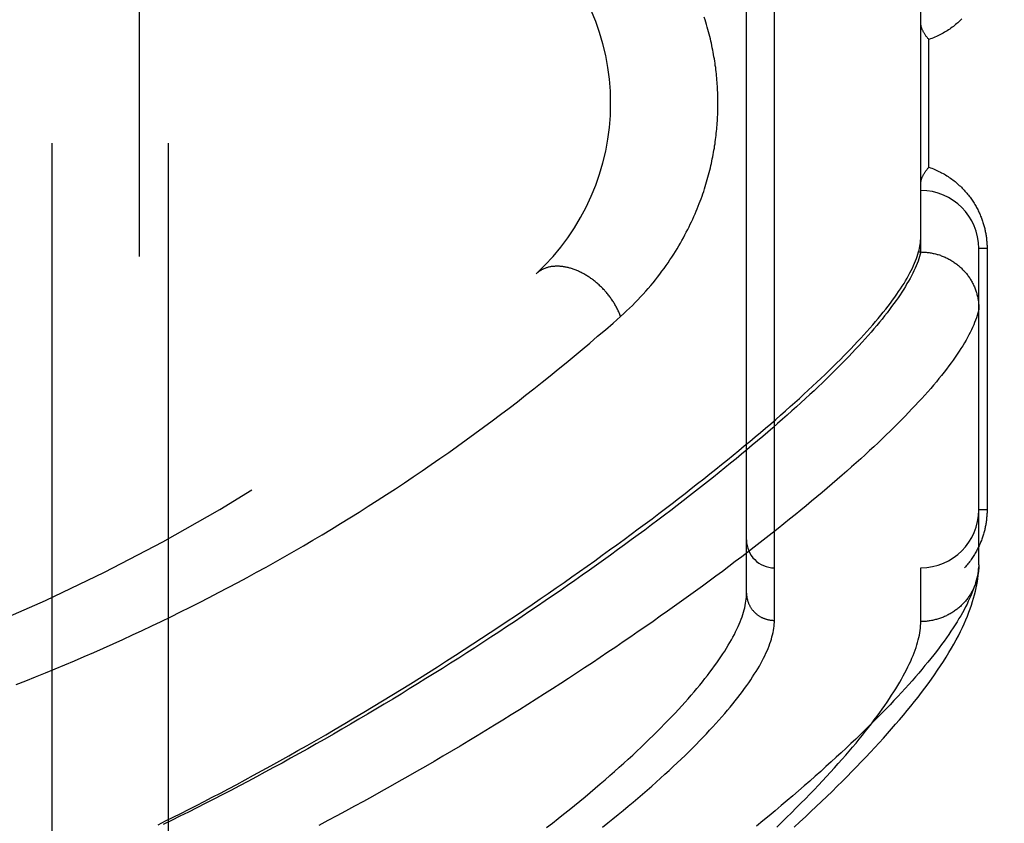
# Model space of a CAD drawing. Header units: inches. Extents: x 0 to 136, y 0 to 88.
# Tile 40 of 60: x 29.793 to 30.853, y 55.222 to 56.087. Entities that reach past the tile are written whole.
import ezdxf

# ---------------------------------------------------------------- set-up
doc = ezdxf.new("R2010")
doc.units = ezdxf.units.IN
doc.header["$LTSCALE"] = 7.48
doc.header["$MEASUREMENT"] = 0
doc.linetypes.add('HIDDEN', pattern=[0.2, 0.1, -0.1])
for name, color, linetype in [('DEFAULT_2', 8, 'HIDDEN'), ('DOOR_ASSEMBLY', 7, 'CONTINUOUS'), ('SUBPANEL', 7, 'CONTINUOUS')]:
    doc.layers.add(name, color=color, linetype=linetype)

msp = doc.modelspace()

# ---------------------------------------------------------------- linework, layer by layer
at = {"layer": 'DEFAULT_2', "color": 8, "linetype": 'HIDDEN'}
msp.add_line((29.922, 59.5719), (29.922, 25.9219), dxfattribs=at)
at = {"layer": 'DOOR_ASSEMBLY', "color": 8, "linetype": 'HIDDEN'}
for p, q in [((30.6055, 55.4403), (30.6055, 56.5535)), ((30.5755, 55.4697), (30.5755, 56.5241)), ((30.763, 55.8369), (30.763, 56.1569)), ((30.7718, 55.9281), (30.7718, 56.0656)), ((30.7607, 55.8369), (30.763, 55.8369)), ((30.763, 55.8369), (30.7642, 55.8368)), ((30.8255, 55.5003), (30.8255, 55.8406)), ((30.8343, 55.8406), (30.8255, 55.8406)), ((30.8343, 55.8406), (30.8343, 55.5594)), ((30.8343, 55.5594), (30.8255, 55.5594)), ((31.6675, 55.5269), (30.5755, 55.5269)), ((31.6675, 55.4969), (30.6055, 55.4969)), ((30.763, 55.4391), (30.763, 55.4969)), ((30.8255, 55.5003), (30.8255, 55.4979))]:
    msp.add_line(p, q, dxfattribs=at)
for points in [[(30.44, 55.7676), (30.4433, 55.7705), (30.4465, 55.7735), (30.4496, 55.7764), (30.4527, 55.7794), (30.4557, 55.7824), (30.4586, 55.7855), (30.4615, 55.7885), (30.4643, 55.7915), (30.4671, 55.7946), (30.4697, 55.7976), (30.4724, 55.8007), (30.4749, 55.8038), (30.4774, 55.8069), (30.4798, 55.8099), (30.4822, 55.813), (30.4845, 55.8161), (30.4868, 55.8192), (30.489, 55.8222), (30.4911, 55.8253), (30.4931, 55.8283), (30.4951, 55.8313), (30.4971, 55.8344), (30.499, 55.8374), (30.5008, 55.8404), (30.5026, 55.8434), (30.5043, 55.8463), (30.506, 55.8493), (30.5076, 55.8522), (30.5092, 55.8552), (30.5107, 55.8581), (30.5122, 55.861), (30.5137, 55.8638), (30.515, 55.8667), (30.5164, 55.8695), (30.5177, 55.8723), (30.5189, 55.8751), (30.5202, 55.8779), (30.5213, 55.8807), (30.5225, 55.8834), (30.5236, 55.8861), (30.5246, 55.8889), (30.5256, 55.8915), (30.5266, 55.8942), (30.5276, 55.8969), (30.5285, 55.8995), (30.5294, 55.9021), (30.5302, 55.9047), (30.531, 55.9073), (30.5318, 55.9099), (30.5326, 55.9124), (30.5333, 55.915), (30.534, 55.9175), (30.5347, 55.92), (30.5354, 55.9225), (30.536, 55.925), (30.5366, 55.9274), (30.5371, 55.9298), (30.5377, 55.9323), (30.5382, 55.9347), (30.5387, 55.937), (30.5392, 55.9394), (30.5396, 55.9418), (30.5401, 55.9441), (30.5405, 55.9464), (30.5409, 55.9487), (30.5412, 55.9511), (30.5416, 55.9533), (30.5419, 55.9556), (30.5422, 55.9579), (30.5425, 55.9601), (30.5428, 55.9624), (30.543, 55.9646), (30.5432, 55.9669), (30.5435, 55.9691), (30.5437, 55.9713), (30.5438, 55.9735), (30.544, 55.9757), (30.5442, 55.978), (30.5443, 55.9802), (30.5444, 55.9823), (30.5445, 55.9845), (30.5446, 55.9867), (30.5446, 55.9889), (30.5447, 55.9911), (30.5447, 55.9933), (30.5448, 55.9955), (30.5448, 55.9977), (30.5447, 55.9999), (30.5447, 56.0021), (30.5447, 56.0043), (30.5446, 56.0064), (30.5445, 56.0086), (30.5444, 56.0109), (30.5443, 56.0131), (30.5442, 56.0153), (30.544, 56.0175), (30.5439, 56.0197), (30.5437, 56.0219), (30.5435, 56.0242), (30.5433, 56.0264), (30.5431, 56.0287), (30.5428, 56.0309), (30.5425, 56.0332), (30.5423, 56.0355), (30.5419, 56.0378), (30.5416, 56.0401), (30.5413, 56.0424), (30.5409, 56.0447), (30.5405, 56.0471), (30.5401, 56.0494), (30.5397, 56.0518), (30.5392, 56.0542), (30.5387, 56.0566), (30.5382, 56.059), (30.5377, 56.0615), (30.5372, 56.0639), (30.5366, 56.0664), (30.536, 56.0689), (30.5353, 56.0714), (30.5347, 56.0739), (30.534, 56.0765), (30.5333, 56.079), (30.5325, 56.0816), (30.5317, 56.0842), (30.5309, 56.0868), (30.5301, 56.0895)], [(30.8073, 56.0878), (30.8063, 56.0868), (30.8052, 56.0857), (30.804, 56.0847), (30.8029, 56.0837), (30.8017, 56.0827), (30.8005, 56.0817), (30.7993, 56.0807), (30.7981, 56.0797), (30.7968, 56.0788), (30.7955, 56.0778), (30.7942, 56.0769), (30.7929, 56.076), (30.7915, 56.0751), (30.7901, 56.0742), (30.7887, 56.0734), (30.7873, 56.0726), (30.7858, 56.0718), (30.7843, 56.071), (30.7828, 56.0702), (30.7813, 56.0695), (30.7798, 56.0688), (30.7782, 56.0681), (30.7766, 56.0674), (30.7751, 56.0668), (30.7734, 56.0662), (30.7718, 56.0656)], [(30.7718, 56.0656), (30.7713, 56.0662), (30.7708, 56.0668), (30.7704, 56.0673), (30.7699, 56.0679), (30.7694, 56.0685), (30.769, 56.069), (30.7686, 56.0696), (30.7682, 56.0702), (30.7678, 56.0707), (30.7674, 56.0713), (30.767, 56.0719), (30.7667, 56.0724), (30.7664, 56.073), (30.766, 56.0735), (30.7657, 56.0741), (30.7655, 56.0746), (30.7652, 56.0752), (30.7649, 56.0757), (30.7647, 56.0762), (30.7645, 56.0768), (30.7643, 56.0773), (30.7641, 56.0778), (30.7639, 56.0783), (30.7638, 56.0788), (30.7636, 56.0793), (30.7635, 56.0798), (30.7634, 56.0802), (30.7633, 56.0807), (30.7632, 56.0811), (30.7631, 56.0816), (30.7631, 56.082), (30.7631, 56.0824), (30.763, 56.0828), (30.763, 56.0832)], [(30.763, 55.9105), (30.763, 55.9109), (30.7631, 55.9113), (30.7631, 55.9118), (30.7631, 55.9122), (30.7632, 55.9126), (30.7633, 55.9131), (30.7634, 55.9136), (30.7635, 55.914), (30.7636, 55.9145), (30.7638, 55.915), (30.7639, 55.9155), (30.7641, 55.916), (30.7643, 55.9165), (30.7645, 55.917), (30.7647, 55.9175), (30.7649, 55.9181), (30.7652, 55.9186), (30.7655, 55.9191), (30.7657, 55.9197), (30.766, 55.9202), (30.7664, 55.9208), (30.7667, 55.9213), (30.767, 55.9219), (30.7674, 55.9225), (30.7678, 55.923), (30.7682, 55.9236), (30.7686, 55.9242), (30.769, 55.9247), (30.7694, 55.9253), (30.7699, 55.9259), (30.7704, 55.9264), (30.7708, 55.927), (30.7713, 55.9276), (30.7718, 55.9281)], [(30.7718, 55.9281), (30.7734, 55.9276), (30.775, 55.927), (30.7766, 55.9264), (30.7781, 55.9257), (30.7796, 55.9251), (30.7811, 55.9244), (30.7826, 55.9236), (30.7841, 55.9229), (30.7855, 55.9222), (30.787, 55.9214), (30.7884, 55.9206), (30.7897, 55.9198), (30.7911, 55.9189), (30.7924, 55.9181), (30.7937, 55.9172), (30.795, 55.9163), (30.7963, 55.9154), (30.7975, 55.9145), (30.7988, 55.9135), (30.8, 55.9126), (30.8011, 55.9116), (30.8023, 55.9106), (30.8034, 55.9096), (30.8045, 55.9086), (30.8056, 55.9076), (30.8067, 55.9066), (30.8077, 55.9056), (30.8087, 55.9045), (30.8097, 55.9035), (30.8106, 55.9024), (30.8116, 55.9014), (30.8125, 55.9003), (30.8134, 55.8992), (30.8143, 55.8981), (30.8151, 55.897), (30.816, 55.8959), (30.8168, 55.8948), (30.8176, 55.8937), (30.8183, 55.8926), (30.8191, 55.8915), (30.8198, 55.8904), (30.8205, 55.8893), (30.8212, 55.8881), (30.8219, 55.887), (30.8225, 55.8859), (30.8231, 55.8847), (30.8237, 55.8836), (30.8243, 55.8825), (30.8249, 55.8813), (30.8254, 55.8802), (30.826, 55.8791), (30.8265, 55.8779), (30.827, 55.8768), (30.8274, 55.8756), (30.8279, 55.8745), (30.8283, 55.8734), (30.8288, 55.8722), (30.8292, 55.8711), (30.8295, 55.87), (30.8299, 55.8688), (30.8303, 55.8677), (30.8306, 55.8666), (30.8309, 55.8655), (30.8312, 55.8644), (30.8315, 55.8633), (30.8318, 55.8622), (30.832, 55.8611), (30.8323, 55.86), (30.8325, 55.8589), (30.8327, 55.8578), (30.8329, 55.8567), (30.8331, 55.8556), (30.8333, 55.8546), (30.8334, 55.8535), (30.8336, 55.8524), (30.8337, 55.8513), (30.8338, 55.8503), (30.8339, 55.8492), (30.834, 55.8481), (30.8341, 55.8471), (30.8342, 55.846), (30.8342, 55.845), (30.8343, 55.8439), (30.8343, 55.8428), (30.8343, 55.8417), (30.8343, 55.8406)], [(30.7607, 55.8369), (30.7612, 55.839), (30.7617, 55.8411), (30.7621, 55.8431), (30.7624, 55.8451), (30.7627, 55.8471), (30.7629, 55.8491), (30.763, 55.851), (30.763, 55.8528)], [(30.763, 55.8369), (30.7624, 55.8345), (30.7617, 55.8321), (30.7609, 55.8296), (30.7601, 55.8271), (30.7591, 55.8246), (30.7581, 55.822), (30.7569, 55.8194), (30.7557, 55.8167), (30.7544, 55.814), (30.753, 55.8113), (30.7515, 55.8085), (30.7499, 55.8056), (30.7482, 55.8028), (30.7465, 55.7998), (30.7447, 55.7969), (30.7427, 55.7938), (30.7407, 55.7908), (30.7386, 55.7877), (30.7364, 55.7845), (30.7341, 55.7813), (30.7317, 55.7781), (30.7293, 55.7748), (30.7267, 55.7715), (30.7241, 55.7681), (30.7214, 55.7647), (30.7185, 55.7613), (30.7156, 55.7578), (30.7126, 55.7543), (30.7096, 55.7507), (30.7064, 55.7471), (30.7031, 55.7434), (30.6998, 55.7397), (30.6963, 55.7359), (30.6928, 55.7321), (30.6892, 55.7283), (30.6855, 55.7244), (30.6817, 55.7205), (30.6778, 55.7165), (30.6738, 55.7125), (30.6698, 55.7085), (30.6656, 55.7044), (30.6614, 55.7003), (30.6571, 55.6961), (30.6527, 55.6919), (30.6482, 55.6876), (30.6436, 55.6833), (30.6389, 55.679), (30.6341, 55.6746), (30.6293, 55.6702), (30.6243, 55.6658), (30.6193, 55.6613), (30.6142, 55.6568), (30.609, 55.6522), (30.6037, 55.6476), (30.5983, 55.643), (30.5929, 55.6383), (30.5873, 55.6336), (30.5817, 55.6288), (30.576, 55.624), (30.5702, 55.6192), (30.5643, 55.6143), (30.5583, 55.6094), (30.5522, 55.6045), (30.5461, 55.5996), (30.5399, 55.5946), (30.5336, 55.5895), (30.5272, 55.5845), (30.5207, 55.5794), (30.5141, 55.5743), (30.5075, 55.5691), (30.5008, 55.5639), (30.494, 55.5587), (30.4871, 55.5535), (30.4801, 55.5482), (30.4731, 55.543), (30.466, 55.5376), (30.4588, 55.5323), (30.4515, 55.527), (30.4442, 55.5216), (30.4368, 55.5162), (30.4293, 55.5107), (30.4217, 55.5053), (30.4141, 55.4998), (30.4064, 55.4944), (30.3986, 55.4889), (30.3908, 55.4834), (30.3829, 55.4778), (30.3749, 55.4723), (30.3668, 55.4668), (30.3587, 55.4612), (30.3506, 55.4556), (30.3423, 55.4501), (30.334, 55.4445), (30.3257, 55.4389), (30.3173, 55.4333), (30.3088, 55.4277), (30.3003, 55.4221), (30.2918, 55.4165), (30.2831, 55.4109), (30.2745, 55.4054), (30.2658, 55.3998), (30.257, 55.3942), (30.2482, 55.3887), (30.2394, 55.3831), (30.2305, 55.3776), (30.2216, 55.372), (30.2126, 55.3665), (30.2037, 55.361), (30.1947, 55.3556), (30.1856, 55.3501), (30.1765, 55.3447), (30.1675, 55.3393), (30.1583, 55.3339), (30.1492, 55.3285), (30.1401, 55.3232), (30.1309, 55.3179), (30.1217, 55.3126), (30.1125, 55.3074), (30.1033, 55.3022), (30.0941, 55.297), (30.0849, 55.2919), (30.0757, 55.2868), (30.0665, 55.2818), (30.0572, 55.2768), (30.048, 55.2718), (30.0388, 55.2669), (30.0297, 55.2621), (30.0205, 55.2572), (30.0113, 55.2525), (30.0022, 55.2478), (29.993, 55.2431), (29.9839, 55.2385), (29.9749, 55.2339), (29.9658, 55.2294), (29.9568, 55.225), (29.9478, 55.2206)], [(30.7564, 55.8248), (30.7574, 55.8273), (30.7583, 55.8297), (30.7592, 55.8321), (30.76, 55.8345), (30.7607, 55.8369)], [(30.7642, 55.8368), (30.7653, 55.8368), (30.7664, 55.8368), (30.7675, 55.8367), (30.7687, 55.8366), (30.7698, 55.8365), (30.7709, 55.8364), (30.772, 55.8362), (30.7731, 55.8361), (30.7743, 55.8359), (30.7754, 55.8357), (30.7765, 55.8354), (30.7776, 55.8352), (30.7787, 55.8349), (30.7798, 55.8346), (30.7808, 55.8343), (30.7819, 55.834), (30.783, 55.8337), (30.7841, 55.8333), (30.7851, 55.8329), (30.7862, 55.8325), (30.7872, 55.8321), (30.7883, 55.8317), (30.7893, 55.8312), (30.7903, 55.8307), (30.7913, 55.8302), (30.7923, 55.8297), (30.7933, 55.8292), (30.7943, 55.8287), (30.7953, 55.8281), (30.7962, 55.8275), (30.7972, 55.8269), (30.7981, 55.8263), (30.799, 55.8257), (30.8, 55.825), (30.8009, 55.8244), (30.8017, 55.8237), (30.8026, 55.823), (30.8035, 55.8223), (30.8043, 55.8216), (30.8052, 55.8208), (30.806, 55.8201), (30.8068, 55.8193), (30.8076, 55.8185), (30.8084, 55.8177), (30.8092, 55.8169), (30.8099, 55.8161), (30.8107, 55.8153), (30.8114, 55.8144), (30.8121, 55.8136), (30.8128, 55.8127), (30.8135, 55.8118), (30.8141, 55.8109), (30.8148, 55.81), (30.8154, 55.8091), (30.816, 55.8082), (30.8166, 55.8072), (30.8172, 55.8063), (30.8177, 55.8053), (30.8182, 55.8043), (30.8188, 55.8033), (30.8193, 55.8024), (30.8198, 55.8014), (30.8202, 55.8003), (30.8207, 55.7993), (30.8211, 55.7983), (30.8215, 55.7973), (30.8219, 55.7962), (30.8223, 55.7952), (30.8226, 55.7941), (30.8229, 55.7931), (30.8232, 55.792), (30.8235, 55.791), (30.8238, 55.7899), (30.8241, 55.7888), (30.8243, 55.7877), (30.8245, 55.7866), (30.8247, 55.7856), (30.8249, 55.7845), (30.825, 55.7834), (30.8252, 55.7823), (30.8253, 55.7812), (30.8254, 55.7801), (30.8254, 55.779), (30.8255, 55.7779), (30.8255, 55.7768), (30.8255, 55.7757)], [(29.9423, 55.2204), (29.9504, 55.2244), (29.9585, 55.2284), (29.9667, 55.2325), (29.975, 55.2367), (29.9835, 55.241), (29.992, 55.2454), (30.0006, 55.2499), (30.0093, 55.2545), (30.018, 55.2591), (30.0269, 55.2638), (30.0359, 55.2687), (30.045, 55.2736), (30.0543, 55.2786), (30.0636, 55.2838), (30.0732, 55.2891), (30.0829, 55.2945), (30.0927, 55.3001), (30.1026, 55.3057), (30.1127, 55.3115), (30.1228, 55.3173), (30.133, 55.3233), (30.1432, 55.3293), (30.1534, 55.3354), (30.1636, 55.3415), (30.1738, 55.3476), (30.1839, 55.3537), (30.1939, 55.3598), (30.2039, 55.366), (30.2138, 55.3721), (30.2236, 55.3782), (30.2334, 55.3844), (30.2431, 55.3905), (30.2527, 55.3967), (30.2622, 55.4028), (30.2717, 55.4089), (30.2811, 55.415), (30.2904, 55.4211), (30.2997, 55.4272), (30.3088, 55.4333), (30.3179, 55.4394), (30.3269, 55.4454), (30.3358, 55.4514), (30.3447, 55.4575), (30.3534, 55.4634), (30.3621, 55.4694), (30.3706, 55.4753), (30.3791, 55.4812), (30.3875, 55.4871), (30.3958, 55.493), (30.404, 55.4988), (30.4121, 55.5046), (30.4202, 55.5104), (30.4281, 55.5161), (30.436, 55.5218), (30.4437, 55.5275), (30.4514, 55.5331), (30.4589, 55.5387), (30.4664, 55.5443), (30.4738, 55.5498), (30.4811, 55.5553), (30.4883, 55.5608), (30.4954, 55.5662), (30.5024, 55.5716), (30.5093, 55.5769), (30.5161, 55.5822), (30.5228, 55.5875), (30.5294, 55.5927), (30.536, 55.5979), (30.5424, 55.603), (30.5487, 55.6081), (30.555, 55.6132), (30.5611, 55.6182), (30.5672, 55.6231), (30.5731, 55.6281), (30.579, 55.6329), (30.5848, 55.6378), (30.5904, 55.6426), (30.596, 55.6473), (30.6015, 55.652), (30.6069, 55.6567), (30.6122, 55.6613), (30.6174, 55.6659), (30.6225, 55.6704), (30.6275, 55.6749), (30.6324, 55.6793), (30.6372, 55.6837), (30.642, 55.688), (30.6466, 55.6923), (30.6512, 55.6966), (30.6556, 55.7008), (30.66, 55.705), (30.6642, 55.7091), (30.6684, 55.7132), (30.6725, 55.7172), (30.6765, 55.7212), (30.6804, 55.7251), (30.6842, 55.729), (30.6879, 55.7328), (30.6915, 55.7366), (30.695, 55.7404), (30.6985, 55.7441), (30.7018, 55.7478), (30.7051, 55.7514), (30.7083, 55.755), (30.7113, 55.7585), (30.7143, 55.762), (30.7172, 55.7654), (30.72, 55.7688), (30.7227, 55.7721), (30.7253, 55.7754), (30.7279, 55.7787), (30.7303, 55.7819), (30.7327, 55.7851), (30.735, 55.7882), (30.7371, 55.7913), (30.7392, 55.7943), (30.7412, 55.7973), (30.7431, 55.8002), (30.745, 55.8031), (30.7467, 55.806), (30.7483, 55.8088), (30.7499, 55.8116), (30.7514, 55.8143), (30.7527, 55.817), (30.754, 55.8196), (30.7552, 55.8222), (30.7564, 55.8248)], [(30.44, 55.7676), (30.4396, 55.7686), (30.4392, 55.7696), (30.4388, 55.7705), (30.4384, 55.7715), (30.438, 55.7725), (30.4375, 55.7735), (30.4371, 55.7745), (30.4366, 55.7755), (30.4361, 55.7764), (30.4356, 55.7774), (30.435, 55.7784), (30.4345, 55.7793), (30.4339, 55.7803), (30.4334, 55.7813), (30.4328, 55.7822), (30.4322, 55.7832), (30.4316, 55.7841), (30.4309, 55.7851), (30.4303, 55.786), (30.4296, 55.7869), (30.429, 55.7878), (30.4283, 55.7887), (30.4276, 55.7896), (30.4269, 55.7905), (30.4262, 55.7914), (30.4255, 55.7923), (30.4247, 55.7932), (30.424, 55.7941), (30.4232, 55.7949), (30.4225, 55.7958), (30.4217, 55.7966), (30.4209, 55.7974), (30.4201, 55.7982), (30.4193, 55.7991), (30.4185, 55.7999), (30.4176, 55.8006), (30.4168, 55.8014), (30.4159, 55.8022), (30.4151, 55.8029), (30.4142, 55.8037), (30.4134, 55.8044), (30.4125, 55.8051), (30.4116, 55.8058), (30.4107, 55.8065), (30.4098, 55.8072), (30.4089, 55.8079), (30.408, 55.8085), (30.4071, 55.8091), (30.4062, 55.8098), (30.4052, 55.8104), (30.4043, 55.811), (30.4034, 55.8115), (30.4024, 55.8121), (30.4015, 55.8127), (30.4006, 55.8132), (30.3996, 55.8137), (30.3987, 55.8142), (30.3977, 55.8147), (30.3968, 55.8152), (30.3958, 55.8156), (30.3948, 55.8161), (30.3939, 55.8165), (30.3929, 55.8169), (30.392, 55.8173), (30.391, 55.8177), (30.39, 55.818), (30.3891, 55.8184), (30.3881, 55.8187), (30.3872, 55.819), (30.3862, 55.8193), (30.3853, 55.8196), (30.3843, 55.8198), (30.3834, 55.8201), (30.3824, 55.8203), (30.3815, 55.8205), (30.3805, 55.8207), (30.3796, 55.8208), (30.3787, 55.821), (30.3777, 55.8211), (30.3768, 55.8212), (30.3759, 55.8213), (30.375, 55.8214), (30.3741, 55.8215), (30.3732, 55.8215), (30.3723, 55.8215), (30.3714, 55.8215), (30.3705, 55.8215), (30.3696, 55.8215), (30.3688, 55.8214), (30.3679, 55.8214), (30.367, 55.8213), (30.3662, 55.8212), (30.3654, 55.8211), (30.3645, 55.8209), (30.3637, 55.8208), (30.3629, 55.8206), (30.3621, 55.8204), (30.3613, 55.8202), (30.3605, 55.8199), (30.3598, 55.8197), (30.359, 55.8194), (30.3583, 55.8191), (30.3575, 55.8188), (30.3568, 55.8185), (30.3561, 55.8182), (30.3554, 55.8179), (30.3547, 55.8175), (30.354, 55.8171), (30.3534, 55.8167), (30.3527, 55.8163), (30.3521, 55.8158), (30.3515, 55.8154), (30.3508, 55.8149), (30.3503, 55.8145), (30.3497, 55.814), (30.3491, 55.8134)], [(29.7896, 55.3713), (29.8001, 55.3754), (29.8105, 55.3796), (29.821, 55.3838), (29.8314, 55.3881), (29.8418, 55.3925), (29.8523, 55.3969), (29.8627, 55.4014), (29.8731, 55.4059), (29.8835, 55.4105), (29.8939, 55.4151), (29.9043, 55.4198), (29.9147, 55.4246), (29.925, 55.4294), (29.9354, 55.4343), (29.9457, 55.4393), (29.956, 55.4443), (29.9663, 55.4494), (29.9766, 55.4545), (29.9869, 55.4597), (29.9972, 55.4649), (30.0074, 55.4703), (30.0177, 55.4756), (30.0279, 55.4811), (30.0381, 55.4865), (30.0482, 55.4921), (30.0584, 55.4977), (30.0685, 55.5034), (30.0786, 55.5091), (30.0887, 55.5149), (30.0988, 55.5207), (30.1088, 55.5266), (30.1188, 55.5325), (30.1287, 55.5385), (30.1387, 55.5446), (30.1486, 55.5507), (30.1585, 55.5569), (30.1683, 55.5631), (30.1781, 55.5694), (30.1879, 55.5757), (30.1976, 55.582), (30.2073, 55.5885), (30.2169, 55.5949), (30.2266, 55.6014), (30.2361, 55.608), (30.2456, 55.6146), (30.2551, 55.6212), (30.2645, 55.6279), (30.2739, 55.6346), (30.2832, 55.6414), (30.2924, 55.6482), (30.3016, 55.655), (30.3108, 55.6619), (30.3199, 55.6688), (30.3289, 55.6757), (30.3378, 55.6826), (30.3467, 55.6896), (30.3555, 55.6966), (30.3643, 55.7036), (30.3729, 55.7106), (30.3815, 55.7177), (30.3901, 55.7247), (30.3985, 55.7318), (30.407, 55.7389), (30.4153, 55.7461), (30.4236, 55.7532), (30.4319, 55.7604), (30.44, 55.7676)], [(30.8255, 55.7757), (30.825, 55.7733), (30.8244, 55.7709), (30.8237, 55.7685), (30.8229, 55.766), (30.822, 55.7635), (30.821, 55.761), (30.82, 55.7584), (30.8188, 55.7557), (30.8176, 55.7531), (30.8162, 55.7503), (30.8148, 55.7476), (30.8133, 55.7447), (30.8117, 55.7419), (30.81, 55.739), (30.8082, 55.736), (30.8063, 55.733), (30.8044, 55.73), (30.8023, 55.7269), (30.8002, 55.7238), (30.798, 55.7206), (30.7956, 55.7174), (30.7932, 55.7142), (30.7907, 55.7109), (30.7881, 55.7075), (30.7854, 55.7041), (30.7826, 55.7007), (30.7798, 55.6972), (30.7768, 55.6937), (30.7738, 55.6901), (30.7706, 55.6865), (30.7674, 55.6829), (30.7641, 55.6792), (30.7606, 55.6755), (30.7571, 55.6717), (30.7535, 55.6679), (30.7498, 55.664), (30.7461, 55.6601), (30.7422, 55.6562), (30.7382, 55.6522), (30.7342, 55.6481), (30.73, 55.6441), (30.7258, 55.6399), (30.7214, 55.6358), (30.717, 55.6316), (30.7125, 55.6273), (30.7079, 55.6231), (30.7032, 55.6187), (30.6984, 55.6144), (30.6935, 55.61), (30.6886, 55.6055), (30.6835, 55.601), (30.6784, 55.5965), (30.6731, 55.5919), (30.6678, 55.5873), (30.6623, 55.5827), (30.6568, 55.578), (30.6512, 55.5733), (30.6455, 55.5685), (30.6397, 55.5638), (30.6339, 55.5589), (30.6279, 55.5541), (30.6219, 55.5492), (30.6157, 55.5442), (30.6095, 55.5393), (30.6032, 55.5343), (30.5968, 55.5292), (30.5903, 55.5242), (30.5837, 55.5191), (30.577, 55.5139), (30.5703, 55.5088), (30.5634, 55.5036), (30.5565, 55.4984), (30.5495, 55.4931), (30.5424, 55.4878), (30.5352, 55.4825), (30.528, 55.4772), (30.5206, 55.4718), (30.5132, 55.4665), (30.5057, 55.4611), (30.4981, 55.4556), (30.4904, 55.4502), (30.4827, 55.4447), (30.4749, 55.4392), (30.467, 55.4337), (30.459, 55.4282), (30.451, 55.4227), (30.4429, 55.4171), (30.4347, 55.4115), (30.4264, 55.406), (30.4181, 55.4004), (30.4097, 55.3948), (30.4012, 55.3892), (30.3927, 55.3836), (30.3841, 55.3779), (30.3755, 55.3723), (30.3667, 55.3667), (30.358, 55.3611), (30.3491, 55.3554), (30.3402, 55.3498), (30.3313, 55.3442), (30.3223, 55.3386), (30.3133, 55.333), (30.3042, 55.3274), (30.295, 55.3218), (30.2858, 55.3162), (30.2766, 55.3106), (30.2673, 55.3051), (30.258, 55.2996), (30.2487, 55.294), (30.2393, 55.2886), (30.2299, 55.2831), (30.2205, 55.2776), (30.211, 55.2722), (30.2015, 55.2668), (30.192, 55.2614), (30.1824, 55.2561), (30.1729, 55.2508), (30.1633, 55.2455), (30.1537, 55.2403), (30.1441, 55.2351), (30.1345, 55.2299), (30.1249, 55.2248), (30.1153, 55.2197)], [(30.8343, 55.5594), (30.8343, 55.5583), (30.8343, 55.5573), (30.8343, 55.5562), (30.8342, 55.5551), (30.8342, 55.5541), (30.8341, 55.553), (30.834, 55.552), (30.8339, 55.5509), (30.8338, 55.5498), (30.8337, 55.5487), (30.8336, 55.5477), (30.8334, 55.5466), (30.8333, 55.5455), (30.8331, 55.5444), (30.8329, 55.5433), (30.8327, 55.5422), (30.8325, 55.5411), (30.8323, 55.54), (30.832, 55.5389), (30.8318, 55.5378), (30.8315, 55.5367), (30.8312, 55.5356), (30.8309, 55.5345), (30.8306, 55.5333), (30.8302, 55.5322), (30.8299, 55.531), (30.8295, 55.5299), (30.8291, 55.5288), (30.8287, 55.5276), (30.8283, 55.5264), (30.8278, 55.5253), (30.8273, 55.5241), (30.8268, 55.523), (30.8263, 55.5218), (30.8258, 55.5207), (30.8253, 55.5195), (30.8247, 55.5183), (30.8241, 55.5172), (30.8235, 55.516), (30.8229, 55.5149), (30.8223, 55.5137), (30.8216, 55.5126), (30.8209, 55.5114), (30.8202, 55.5103), (30.8195, 55.5091), (30.8187, 55.508), (30.818, 55.5069), (30.8172, 55.5057), (30.8164, 55.5046), (30.8155, 55.5035), (30.8147, 55.5024), (30.8138, 55.5013), (30.8129, 55.5002), (30.8119, 55.4991), (30.811, 55.498), (30.81, 55.4969)], [(30.8255, 55.5003), (30.8254, 55.498), (30.8252, 55.4956), (30.8249, 55.4932), (30.8245, 55.4908), (30.824, 55.4883), (30.8234, 55.4858), (30.8227, 55.4832), (30.822, 55.4806), (30.8211, 55.4779), (30.8202, 55.4752), (30.8192, 55.4725), (30.8181, 55.4696), (30.8169, 55.4668), (30.8156, 55.4639), (30.8142, 55.4609), (30.8128, 55.4579), (30.8112, 55.4549), (30.8096, 55.4518), (30.8078, 55.4486), (30.806, 55.4454), (30.8041, 55.4422), (30.8021, 55.4389), (30.8, 55.4355), (30.7978, 55.4322), (30.7955, 55.4287), (30.7931, 55.4252), (30.7907, 55.4217), (30.7881, 55.4181), (30.7854, 55.4145), (30.7827, 55.4108), (30.7799, 55.407), (30.7769, 55.4033), (30.7739, 55.3994), (30.7708, 55.3955), (30.7675, 55.3916), (30.7642, 55.3876), (30.7608, 55.3836), (30.7573, 55.3795), (30.7537, 55.3754), (30.75, 55.3712), (30.7462, 55.367), (30.7423, 55.3627), (30.7383, 55.3584), (30.7342, 55.3541), (30.73, 55.3496), (30.7258, 55.3452), (30.7214, 55.3407), (30.7169, 55.3361), (30.7123, 55.3315), (30.7076, 55.3268), (30.7028, 55.3221), (30.698, 55.3174), (30.693, 55.3126), (30.6879, 55.3078), (30.6827, 55.3029), (30.6774, 55.2979), (30.6721, 55.293), (30.6666, 55.2879), (30.661, 55.2829), (30.6553, 55.2778), (30.6495, 55.2726), (30.6437, 55.2674), (30.6377, 55.2622), (30.6316, 55.2569), (30.6254, 55.2516), (30.6191, 55.2463), (30.6127, 55.2409), (30.6063, 55.2354), (30.5997, 55.23), (30.593, 55.2245), (30.5862, 55.2189)], [(30.6267, 55.2179), (30.6328, 55.2235), (30.6388, 55.229), (30.6448, 55.2346), (30.6506, 55.2401), (30.6563, 55.2455), (30.662, 55.2509), (30.6676, 55.2563), (30.673, 55.2617), (30.6784, 55.267), (30.6837, 55.2723), (30.6889, 55.2776), (30.694, 55.2828), (30.699, 55.288), (30.704, 55.2932), (30.7088, 55.2983), (30.7136, 55.3034), (30.7182, 55.3085), (30.7228, 55.3135), (30.7273, 55.3185), (30.7317, 55.3235), (30.736, 55.3285), (30.7403, 55.3334), (30.7444, 55.3383), (30.7485, 55.3432), (30.7524, 55.3481), (30.7563, 55.3529), (30.7601, 55.3578), (30.7638, 55.3626), (30.7675, 55.3674), (30.771, 55.3722), (30.7745, 55.377), (30.7779, 55.3818), (30.7812, 55.3866), (30.7844, 55.3914), (30.7875, 55.3962), (30.7905, 55.4009), (30.7934, 55.4056), (30.7961, 55.4103), (30.7987, 55.4149), (30.8012, 55.4194), (30.8036, 55.4238), (30.8058, 55.4282), (30.8078, 55.4325), (30.8098, 55.4367), (30.8116, 55.4409), (30.8133, 55.4449), (30.8148, 55.449), (30.8163, 55.4529), (30.8176, 55.4568), (30.8188, 55.4606), (30.8199, 55.4643), (30.8209, 55.468), (30.8218, 55.4716), (30.8226, 55.4752), (30.8233, 55.4786), (30.8239, 55.4821), (30.8244, 55.4854), (30.8248, 55.4887), (30.8251, 55.4918), (30.8253, 55.4949), (30.8255, 55.4979)], [(30.8255, 55.4979), (30.8254, 55.4969), (30.8254, 55.4958), (30.8253, 55.4947), (30.8252, 55.4936), (30.825, 55.4925), (30.8249, 55.4914), (30.8247, 55.4903), (30.8245, 55.4892), (30.8243, 55.4881), (30.824, 55.487), (30.8238, 55.4859), (30.8235, 55.4848), (30.8232, 55.4837), (30.8229, 55.4826), (30.8225, 55.4816), (30.8222, 55.4805), (30.8218, 55.4795), (30.8214, 55.4784), (30.821, 55.4774), (30.8205, 55.4763), (30.8201, 55.4753), (30.8196, 55.4743), (30.8191, 55.4733), (30.8186, 55.4723), (30.8181, 55.4713), (30.8175, 55.4703), (30.817, 55.4693), (30.8164, 55.4684), (30.8158, 55.4674), (30.8152, 55.4665), (30.8145, 55.4656), (30.8139, 55.4647), (30.8132, 55.4638), (30.8125, 55.4629), (30.8118, 55.462), (30.8111, 55.4611), (30.8103, 55.4603), (30.8096, 55.4594), (30.8088, 55.4586), (30.808, 55.4578), (30.8072, 55.457), (30.8064, 55.4562), (30.8056, 55.4554), (30.8047, 55.4547), (30.8039, 55.454), (30.803, 55.4532), (30.8021, 55.4525), (30.8012, 55.4518), (30.8003, 55.4512), (30.7994, 55.4505), (30.7985, 55.4499), (30.7975, 55.4492), (30.7966, 55.4486), (30.7956, 55.448), (30.7946, 55.4475), (30.7936, 55.4469), (30.7926, 55.4464), (30.7916, 55.4458), (30.7906, 55.4453), (30.7896, 55.4449), (30.7885, 55.4444), (30.7875, 55.4439), (30.7864, 55.4435), (30.7854, 55.4431), (30.7843, 55.4427), (30.7832, 55.4424), (30.7821, 55.442), (30.781, 55.4417), (30.7799, 55.4414), (30.7788, 55.4411), (30.7777, 55.4408), (30.7766, 55.4405), (30.7755, 55.4403), (30.7744, 55.4401), (30.7733, 55.4399), (30.7721, 55.4397), (30.771, 55.4396), (30.7699, 55.4394), (30.7687, 55.4393), (30.7676, 55.4392), (30.7664, 55.4392), (30.7653, 55.4391), (30.7642, 55.4391), (30.763, 55.4391)], [(30.3604, 55.2173), (30.3666, 55.2221), (30.3727, 55.2269), (30.3787, 55.2316), (30.3846, 55.2364), (30.3904, 55.2411), (30.3961, 55.2458), (30.4018, 55.2504), (30.4073, 55.2551), (30.4127, 55.2597), (30.4181, 55.2643), (30.4234, 55.2688), (30.4285, 55.2733), (30.4336, 55.2778), (30.4386, 55.2822), (30.4435, 55.2866), (30.4483, 55.291), (30.453, 55.2954), (30.4576, 55.2997), (30.4621, 55.3039), (30.4666, 55.3082), (30.4709, 55.3124), (30.4752, 55.3165), (30.4793, 55.3206), (30.4834, 55.3247), (30.4874, 55.3288), (30.4912, 55.3328), (30.495, 55.3367), (30.4987, 55.3406), (30.5023, 55.3445), (30.5059, 55.3484), (30.5093, 55.3522), (30.5126, 55.3559), (30.5159, 55.3597), (30.519, 55.3633), (30.5221, 55.367), (30.5251, 55.3706), (30.528, 55.3741), (30.5308, 55.3776), (30.5335, 55.3811), (30.5361, 55.3845), (30.5387, 55.3879), (30.5411, 55.3913), (30.5435, 55.3946), (30.5457, 55.3978), (30.5479, 55.401), (30.55, 55.4042), (30.5521, 55.4073), (30.554, 55.4104), (30.5559, 55.4135), (30.5576, 55.4165), (30.5593, 55.4194), (30.5609, 55.4223), (30.5624, 55.4252), (30.5638, 55.428), (30.5652, 55.4308), (30.5664, 55.4336), (30.5676, 55.4363), (30.5687, 55.4389), (30.5697, 55.4416), (30.5707, 55.4441), (30.5715, 55.4467), (30.5723, 55.4492), (30.573, 55.4516), (30.5736, 55.454), (30.5741, 55.4564), (30.5745, 55.4587), (30.5749, 55.461), (30.5752, 55.4632), (30.5754, 55.4654), (30.5755, 55.4676), (30.5755, 55.4697)], [(30.5755, 55.4697), (30.5755, 55.4691), (30.5756, 55.4684), (30.5756, 55.4678), (30.5756, 55.4671), (30.5757, 55.4665), (30.5758, 55.4659), (30.5759, 55.4652), (30.576, 55.4646), (30.5761, 55.464), (30.5762, 55.4633), (30.5764, 55.4627), (30.5765, 55.4621), (30.5767, 55.4615), (30.5769, 55.4609), (30.5771, 55.4603), (30.5773, 55.4597), (30.5776, 55.4591), (30.5778, 55.4585), (30.5781, 55.4579), (30.5783, 55.4573), (30.5786, 55.4567), (30.5789, 55.4561), (30.5792, 55.4556), (30.5795, 55.455), (30.5799, 55.4545), (30.5802, 55.4539), (30.5806, 55.4534), (30.581, 55.4528), (30.5813, 55.4523), (30.5817, 55.4518), (30.5821, 55.4513), (30.5825, 55.4508), (30.583, 55.4503), (30.5834, 55.4498), (30.5839, 55.4494), (30.5843, 55.4489), (30.5848, 55.4485), (30.5853, 55.448), (30.5857, 55.4476), (30.5862, 55.4472), (30.5867, 55.4468), (30.5873, 55.4464), (30.5878, 55.446), (30.5883, 55.4456), (30.5889, 55.4453), (30.5894, 55.4449), (30.59, 55.4446), (30.5905, 55.4443), (30.5911, 55.4439), (30.5917, 55.4436), (30.5923, 55.4433), (30.5928, 55.4431), (30.5934, 55.4428), (30.594, 55.4426), (30.5947, 55.4423), (30.5953, 55.4421), (30.5959, 55.4419), (30.5965, 55.4417), (30.5971, 55.4415), (30.5978, 55.4413), (30.5984, 55.4412), (30.599, 55.441), (30.5997, 55.4409), (30.6003, 55.4408), (30.601, 55.4407), (30.6016, 55.4406), (30.6023, 55.4405), (30.6029, 55.4404), (30.6036, 55.4404), (30.6042, 55.4403), (30.6049, 55.4403), (30.6055, 55.4403)], [(30.4205, 55.2177), (30.4262, 55.2223), (30.4318, 55.2268), (30.4374, 55.2313), (30.4428, 55.2358), (30.4481, 55.2402), (30.4534, 55.2447), (30.4586, 55.249), (30.4636, 55.2534), (30.4686, 55.2577), (30.4735, 55.262), (30.4783, 55.2663), (30.483, 55.2705), (30.4876, 55.2747), (30.4921, 55.2788), (30.4966, 55.2829), (30.5009, 55.287), (30.5051, 55.291), (30.5093, 55.295), (30.5134, 55.299), (30.5173, 55.3029), (30.5212, 55.3068), (30.525, 55.3107), (30.5287, 55.3145), (30.5323, 55.3183), (30.5358, 55.322), (30.5392, 55.3257), (30.5426, 55.3294), (30.5458, 55.333), (30.549, 55.3366), (30.552, 55.3401), (30.555, 55.3436), (30.5579, 55.347), (30.5607, 55.3505), (30.5634, 55.3538), (30.566, 55.3572), (30.5686, 55.3605), (30.571, 55.3637), (30.5734, 55.3669), (30.5757, 55.3701), (30.5779, 55.3732), (30.58, 55.3763), (30.582, 55.3794), (30.5839, 55.3824), (30.5858, 55.3854), (30.5876, 55.3883), (30.5893, 55.3912), (30.5908, 55.394), (30.5924, 55.3968), (30.5938, 55.3996), (30.5951, 55.4023), (30.5964, 55.405), (30.5976, 55.4076), (30.5987, 55.4102), (30.5997, 55.4128), (30.6006, 55.4153), (30.6015, 55.4178), (30.6023, 55.4202), (30.6029, 55.4226), (30.6035, 55.4249), (30.6041, 55.4273), (30.6045, 55.4295), (30.6049, 55.4318), (30.6052, 55.434), (30.6054, 55.4361), (30.6055, 55.4382), (30.6055, 55.4403)], [(30.608, 55.2179), (30.6134, 55.2231), (30.6187, 55.2282), (30.6238, 55.2333), (30.6289, 55.2384), (30.6339, 55.2434), (30.6388, 55.2484), (30.6436, 55.2533), (30.6483, 55.2581), (30.6529, 55.263), (30.6574, 55.2677), (30.6617, 55.2724), (30.666, 55.2771), (30.6702, 55.2817), (30.6743, 55.2863), (30.6783, 55.2908), (30.6822, 55.2953), (30.686, 55.2997), (30.6897, 55.304), (30.6934, 55.3083), (30.6969, 55.3126), (30.7003, 55.3168), (30.7036, 55.321), (30.7069, 55.3251), (30.71, 55.3291), (30.713, 55.3331), (30.716, 55.3371), (30.7188, 55.341), (30.7216, 55.3448), (30.7243, 55.3486), (30.7269, 55.3524), (30.7293, 55.3561), (30.7317, 55.3597), (30.734, 55.3633), (30.7363, 55.3668), (30.7384, 55.3703), (30.7404, 55.3738), (30.7424, 55.3772), (30.7442, 55.3805), (30.746, 55.3838), (30.7477, 55.387), (30.7492, 55.3902), (30.7507, 55.3933), (30.7522, 55.3964), (30.7535, 55.3995), (30.7547, 55.4024), (30.7559, 55.4054), (30.7569, 55.4083), (30.7579, 55.4111), (30.7588, 55.4139), (30.7596, 55.4166), (30.7603, 55.4193), (30.761, 55.422), (30.7615, 55.4245), (30.762, 55.4271), (30.7624, 55.4296), (30.7626, 55.432), (30.7629, 55.4344), (30.763, 55.4368), (30.763, 55.4391)]]:
    msp.add_lwpolyline(points, dxfattribs=at)
for centre, radius, start, end in [((30.1793, 55.9969), 0.25, 312.7959, 47.2041), ((30.763, 55.8406), 0.0625, 0, 90), ((28.9903, 57.281), 2, 280.3342, 312.7959), ((30.763, 55.5594), 0.0625, 270, 360), ((30.6055, 55.5269), 0.03, 180, 270)]:
    msp.add_arc(centre, radius, start, end, dxfattribs=at)
at = {"layer": 'SUBPANEL', "color": 8, "linetype": 'HIDDEN'}
for p, q in [((29.8283, 28.2781), (29.8283, 57.2156)), ((29.9533, 28.2781), (29.9533, 57.2156))]:
    msp.add_line(p, q, dxfattribs=at)

doc.saveas('drawing.dxf')
